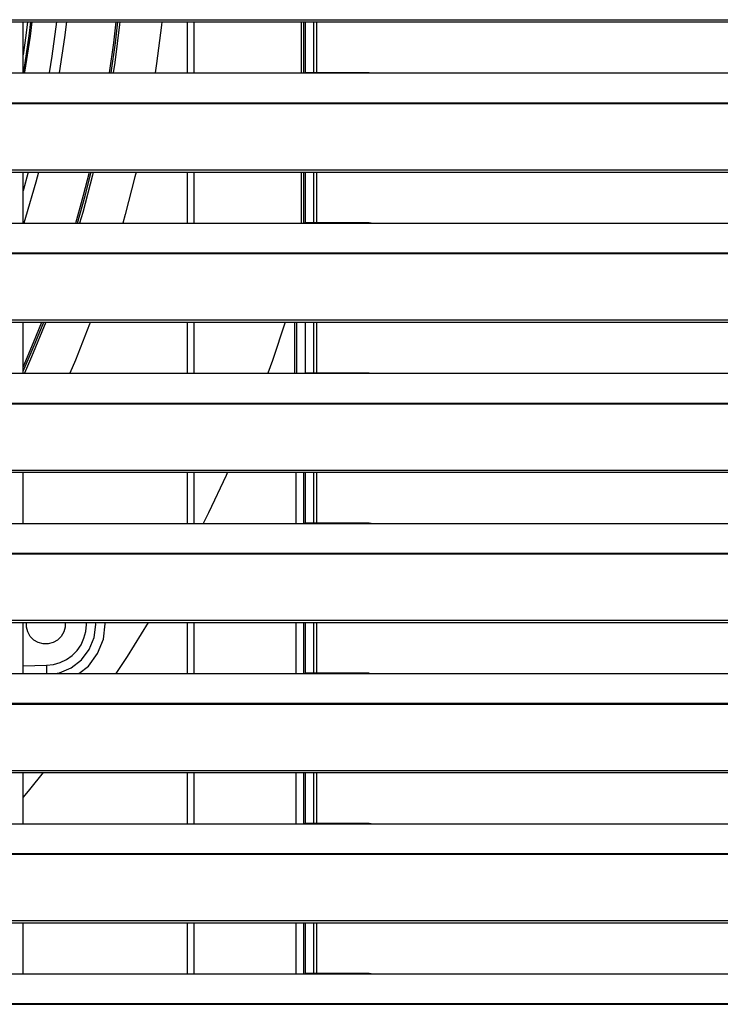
# Model space of a CAD drawing. Header units: millimetres. Extents: x 0 to 39025, y -31299 to 8400.
# Tile 161 of 256: x 7340 to 7545, y -9288 to -9000. Entities that reach past the tile are written whole.
import ezdxf

# ---------------------------------------------------------------- set-up
doc = ezdxf.new("R2010")
doc.units = ezdxf.units.MM

# ---------------------------------------------------------------- blocks, each defined once
blk = doc.blocks.new('*U53')
at = {"lineweight": 25}
for points in [[(7.21, 637.03), (7.21, 637.03), (1142.79, 637.03), (1142.79, 637.03)], [(7.21, 636.38), (7.21, 636.38), (1142.79, 636.38), (1142.79, 636.38)], [(737, 621.42), (737, 621.42), (737, 636.38), (737, 636.38)], [(785, 636.38), (785, 636.38), (785, 621.42), (785, 621.42)], [(787, 636.38), (787, 636.38), (787, 621.42), (787, 621.42)], [(819.2, 621.47), (819.2, 621.47), (819.2, 636.38), (819.2, 636.38)], [(819.5, 636.38), (819.5, 636.38), (819.5, 621.47), (819.5, 621.47)], [(822, 636.38), (822, 636.38), (822, 621.5), (822, 621.5)], [(823, 621.5), (823, 621.5), (823, 636.38), (823, 636.38)], [(247, 621.42), (247, 621.42), (818, 621.42), (818, 621.42)], [(818, 621.42), (818, 621.42), (840, 621.42), (840, 621.42)], [(838.31, 621.5), (838.31, 621.5), (819.65, 621.5), (819.65, 621.5)], [(840, 621.42), (840, 621.42), (1108, 621.42), (1108, 621.42)], [(16.21, 612.7), (16.21, 612.7), (1133.33, 612.7), (1133.33, 612.7)], [(16.21, 612.48), (16.21, 612.48), (1133.33, 612.48), (1133.33, 612.48)], [(7.21, 593.06), (7.21, 593.06), (1142.79, 593.06), (1142.79, 593.06)], [(7.21, 592.4), (7.21, 592.4), (1142.79, 592.4), (1142.79, 592.4)], [(737, 577.44), (737, 577.44), (737, 592.4), (737, 592.4)], [(738.47, 592.4), (738.47, 592.4), (737, 586.91), (737, 586.91)], [(785, 592.4), (785, 592.4), (785, 577.44), (785, 577.44)], [(787, 592.4), (787, 592.4), (787, 577.44), (787, 577.44)], [(818.5, 577.46), (818.5, 577.46), (818.5, 592.4), (818.5, 592.4)], [(819.2, 577.49), (819.2, 577.49), (819.2, 592.4), (819.2, 592.4)], [(819.5, 592.4), (819.5, 592.4), (819.5, 577.5), (819.5, 577.5)], [(822, 592.4), (822, 592.4), (822, 577.52), (822, 577.52)], [(823, 577.52), (823, 577.52), (823, 592.4), (823, 592.4)], [(247, 577.44), (247, 577.44), (818, 577.44), (818, 577.44)], [(818, 577.44), (818, 577.44), (840, 577.44), (840, 577.44)], [(838.31, 577.52), (838.31, 577.52), (819.65, 577.52), (819.65, 577.52)], [(840, 577.44), (840, 577.44), (1108, 577.44), (1108, 577.44)], [(16.21, 568.73), (16.21, 568.73), (1133.33, 568.73), (1133.33, 568.73)], [(16.21, 568.52), (16.21, 568.52), (1133.33, 568.52), (1133.33, 568.52)], [(7.21, 549.08), (7.21, 549.08), (1142.79, 549.08), (1142.79, 549.08)], [(7.21, 548.43), (7.21, 548.43), (1142.79, 548.43), (1142.79, 548.43)], [(737, 533.47), (737, 533.47), (737, 548.43), (737, 548.43)], [(785, 548.43), (785, 548.43), (785, 533.47), (785, 533.47)], [(787, 548.43), (787, 548.43), (787, 533.47), (787, 533.47)], [(819.5, 548.43), (819.5, 548.43), (819.5, 533.53), (819.5, 533.53)], [(822, 548.43), (822, 548.43), (822, 533.55), (822, 533.55)], [(823, 533.55), (823, 533.55), (823, 548.43), (823, 548.43)], [(838.31, 533.55), (838.31, 533.55), (819.65, 533.55), (819.65, 533.55)], [(247, 533.47), (247, 533.47), (818, 533.47), (818, 533.47)], [(818, 533.47), (818, 533.47), (840, 533.47), (840, 533.47)], [(840, 533.47), (840, 533.47), (1108, 533.47), (1108, 533.47)], [(16.21, 524.76), (16.21, 524.76), (1133.33, 524.76), (1133.33, 524.76)], [(16.21, 524.54), (16.21, 524.54), (1133.33, 524.54), (1133.33, 524.54)], [(7.21, 505.11), (7.21, 505.11), (1142.79, 505.11), (1142.79, 505.11)], [(7.21, 504.46), (7.21, 504.46), (1142.79, 504.46), (1142.79, 504.46)], [(737, 489.49), (737, 489.49), (737, 504.46), (737, 504.46)], [(785, 504.46), (785, 504.46), (785, 489.49), (785, 489.49)], [(787, 504.46), (787, 504.46), (787, 489.49), (787, 489.49)], [(816.9, 489.49), (816.9, 489.49), (816.9, 504.46), (816.9, 504.46)], [(819.2, 489.55), (819.2, 489.55), (819.2, 504.46), (819.2, 504.46)], [(819.5, 504.46), (819.5, 504.46), (819.5, 489.55), (819.5, 489.55)], [(822, 504.46), (822, 504.46), (822, 489.57), (822, 489.57)], [(823, 489.57), (823, 489.57), (823, 504.46), (823, 504.46)], [(247, 489.49), (247, 489.49), (818, 489.49), (818, 489.49)], [(818, 489.49), (818, 489.49), (840, 489.49), (840, 489.49)], [(838.31, 489.57), (838.31, 489.57), (819.65, 489.57), (819.65, 489.57)], [(840, 489.49), (840, 489.49), (1108, 489.49), (1108, 489.49)], [(16.21, 480.78), (16.21, 480.78), (1133.33, 480.78), (1133.33, 480.78)], [(16.21, 480.56), (16.21, 480.56), (1133.33, 480.56), (1133.33, 480.56)], [(7.21, 461.13), (7.21, 461.13), (1142.79, 461.13), (1142.79, 461.13)], [(7.21, 460.48), (7.21, 460.48), (1142.79, 460.48), (1142.79, 460.48)], [(737, 445.52), (737, 445.52), (737, 460.48), (737, 460.48)], [(785, 460.48), (785, 460.48), (785, 445.52), (785, 445.52)], [(787, 460.48), (787, 460.48), (787, 445.52), (787, 445.52)], [(816.9, 445.52), (816.9, 445.52), (816.9, 460.48), (816.9, 460.48)], [(819.2, 445.57), (819.2, 445.57), (819.2, 460.48), (819.2, 460.48)], [(819.5, 460.48), (819.5, 460.48), (819.5, 445.57), (819.5, 445.57)], [(822, 460.48), (822, 460.48), (822, 445.6), (822, 445.6)], [(823, 445.6), (823, 445.6), (823, 460.48), (823, 460.48)], [(737, 447.82), (737, 447.82), (743.82, 447.94), (743.82, 447.94)], [(247, 445.52), (247, 445.52), (818, 445.52), (818, 445.52)], [(818, 445.52), (818, 445.52), (840, 445.52), (840, 445.52)], [(838.31, 445.6), (838.31, 445.6), (819.65, 445.6), (819.65, 445.6)], [(840, 445.52), (840, 445.52), (1108, 445.52), (1108, 445.52)], [(16.21, 436.81), (16.21, 436.81), (1133.33, 436.81), (1133.33, 436.81)], [(16.21, 436.59), (16.21, 436.59), (1133.33, 436.59), (1133.33, 436.59)], [(7.21, 417.16), (7.21, 417.16), (1142.79, 417.16), (1142.79, 417.16)], [(7.21, 416.51), (7.21, 416.51), (1142.79, 416.51), (1142.79, 416.51)], [(737, 401.55), (737, 401.55), (737, 416.51), (737, 416.51)], [(785, 416.51), (785, 416.51), (785, 401.55), (785, 401.55)], [(787, 416.51), (787, 416.51), (787, 401.55), (787, 401.55)], [(816.9, 401.55), (816.9, 401.55), (816.9, 416.51), (816.9, 416.51)], [(819.2, 401.6), (819.2, 401.6), (819.2, 416.51), (819.2, 416.51)], [(819.5, 416.51), (819.5, 416.51), (819.5, 401.6), (819.5, 401.6)], [(822, 416.51), (822, 416.51), (822, 401.63), (822, 401.63)], [(823, 401.63), (823, 401.63), (823, 416.51), (823, 416.51)], [(247, 401.55), (247, 401.55), (818, 401.55), (818, 401.55)], [(818, 401.55), (818, 401.55), (840, 401.55), (840, 401.55)], [(838.31, 401.63), (838.31, 401.63), (819.65, 401.63), (819.65, 401.63)], [(840, 401.55), (840, 401.55), (1108, 401.55), (1108, 401.55)], [(16.21, 392.83), (16.21, 392.83), (1133.33, 392.83), (1133.33, 392.83)], [(16.21, 392.61), (16.21, 392.61), (1133.33, 392.61), (1133.33, 392.61)], [(7.21, 373.19), (7.21, 373.19), (1142.79, 373.19), (1142.79, 373.19)], [(7.21, 372.53), (7.21, 372.53), (1142.79, 372.53), (1142.79, 372.53)], [(737, 357.57), (737, 357.57), (737, 372.53), (737, 372.53)], [(785, 372.53), (785, 372.53), (785, 357.57), (785, 357.57)], [(787, 372.53), (787, 372.53), (787, 357.57), (787, 357.57)], [(816.9, 357.57), (816.9, 357.57), (816.9, 372.53), (816.9, 372.53)], [(819.2, 357.62), (819.2, 357.62), (819.2, 372.53), (819.2, 372.53)], [(819.5, 372.53), (819.5, 372.53), (819.5, 357.63), (819.5, 357.63)], [(822, 372.53), (822, 372.53), (822, 357.65), (822, 357.65)], [(823, 357.65), (823, 357.65), (823, 372.53), (823, 372.53)], [(838.31, 357.65), (838.31, 357.65), (819.65, 357.65), (819.65, 357.65)], [(247, 357.57), (247, 357.57), (818, 357.57), (818, 357.57)], [(818, 357.57), (818, 357.57), (840, 357.57), (840, 357.57)], [(840, 357.57), (840, 357.57), (1108, 357.57), (1108, 357.57)], [(16.21, 348.87), (16.21, 348.87), (1133.33, 348.87), (1133.33, 348.87)], [(16.21, 348.65), (16.21, 348.65), (1133.33, 348.65), (1133.33, 348.65)]]:
    blk.add_open_spline(points, degree=3, dxfattribs=at)
for points, knots in [([(738.31, 636.38), (738.31, 636.38), (737.81, 632.4), (737.81, 632.4), (737.81, 632.4), (737, 626.75), (737, 626.75)], [0, 0, 0, 0, 1, 1, 1, 2, 2, 2, 2]), ([(739.2, 636.38), (739.2, 636.38), (738.69, 632.28), (738.69, 632.28), (738.69, 632.28), (737.09, 621.72), (737.09, 621.72), (737.09, 621.72), (737.04, 621.42), (737.04, 621.42)], [0, 0, 0, 0, 1, 1, 1, 2, 2, 2, 3, 3, 3, 3]), ([(739.55, 636.38), (739.55, 636.38), (739.02, 632.24), (739.02, 632.24), (739.02, 632.24), (737.43, 621.67), (737.43, 621.67), (737.43, 621.67), (737.38, 621.42), (737.38, 621.42)], [0, 0, 0, 0, 1, 1, 1, 2, 2, 2, 3, 3, 3, 3]), ([(746.73, 636.38), (746.73, 636.38), (745.39, 626.38), (745.39, 626.38), (745.39, 626.38), (744.61, 621.42), (744.61, 621.42)], [0, 0, 0, 0, 1, 1, 1, 2, 2, 2, 2]), ([(749.65, 636.38), (749.65, 636.38), (749.07, 631.81), (749.07, 631.81), (749.07, 631.81), (747.55, 621.42), (747.55, 621.42)], [0, 0, 0, 0, 1, 1, 1, 2, 2, 2, 2]), ([(762.23, 621.42), (762.23, 621.42), (763.5, 630.29), (763.5, 630.29), (763.5, 630.29), (764.24, 636.38), (764.24, 636.38)], [0, 0, 0, 0, 1, 1, 1, 2, 2, 2, 2]), ([(762.74, 621.42), (762.74, 621.42), (764, 630.23), (764, 630.23), (764, 630.23), (764.74, 636.38), (764.74, 636.38)], [0, 0, 0, 0, 1, 1, 1, 2, 2, 2, 2]), ([(765.33, 636.38), (765.33, 636.38), (765.25, 635.64), (765.25, 635.64), (765.25, 635.64), (763.8, 624.5), (763.8, 624.5), (763.8, 624.5), (763.33, 621.42), (763.33, 621.42)], [0, 0, 0, 0, 1, 1, 1, 2, 2, 2, 3, 3, 3, 3]), ([(777.58, 636.38), (777.58, 636.38), (777.47, 635.43), (777.47, 635.43), (777.47, 635.43), (776.06, 624.23), (776.06, 624.23), (776.06, 624.23), (775.65, 621.42), (775.65, 621.42)], [0, 0, 0, 0, 1, 1, 1, 2, 2, 2, 3, 3, 3, 3]), ([(818.5, 621.44), (818.5, 621.44), (818.5, 627.98), (818.5, 627.98), (818.5, 627.98), (818.5, 636.38), (818.5, 636.38)], [0, 0, 0, 0, 1, 1, 1, 2, 2, 2, 2]), ([(818, 621.42), (818, 621.42), (819.12, 621.47), (819.12, 621.47), (819.12, 621.47), (819.65, 621.47), (819.65, 621.47)], [0, 0, 0, 0, 1, 1, 1, 2, 2, 2, 2]), ([(838.31, 621.48), (838.31, 621.48), (838.84, 621.47), (838.84, 621.47), (838.84, 621.47), (840, 621.42), (840, 621.42)], [0, 0, 0, 0, 1, 1, 1, 2, 2, 2, 2]), ([(741.47, 592.4), (741.47, 592.4), (740.7, 589.46), (740.7, 589.46), (740.7, 589.46), (737.74, 579.07), (737.74, 579.07), (737.74, 579.07), (737.25, 577.44), (737.25, 577.44)], [0, 0, 0, 0, 1, 1, 1, 2, 2, 2, 3, 3, 3, 3]), ([(752.4, 577.44), (752.4, 577.44), (754.68, 585.61), (754.68, 585.61), (754.68, 585.61), (756.42, 592.4), (756.42, 592.4)], [0, 0, 0, 0, 1, 1, 1, 2, 2, 2, 2]), ([(752.91, 577.44), (752.91, 577.44), (755.16, 585.48), (755.16, 585.48), (755.16, 585.48), (756.93, 592.4), (756.93, 592.4)], [0, 0, 0, 0, 1, 1, 1, 2, 2, 2, 2]), ([(757.54, 592.4), (757.54, 592.4), (757.3, 591.45), (757.3, 591.45), (757.3, 591.45), (754.43, 580.59), (754.43, 580.59), (754.43, 580.59), (753.53, 577.44), (753.53, 577.44)], [0, 0, 0, 0, 1, 1, 1, 2, 2, 2, 3, 3, 3, 3]), ([(770.06, 592.4), (770.06, 592.4), (769.72, 590.96), (769.72, 590.96), (769.72, 590.96), (766.91, 580.02), (766.91, 580.02), (766.91, 580.02), (766.19, 577.44), (766.19, 577.44)], [0, 0, 0, 0, 1, 1, 1, 2, 2, 2, 3, 3, 3, 3]), ([(818, 577.44), (818, 577.44), (819.12, 577.49), (819.12, 577.49), (819.12, 577.49), (819.65, 577.5), (819.65, 577.5)], [0, 0, 0, 0, 1, 1, 1, 2, 2, 2, 2]), ([(838.31, 577.5), (838.31, 577.5), (838.84, 577.5), (838.84, 577.5), (838.84, 577.5), (840, 577.44), (840, 577.44)], [0, 0, 0, 0, 1, 1, 1, 2, 2, 2, 2]), ([(737, 534.06), (737, 534.06), (740.54, 542.3), (740.54, 542.3), (740.54, 542.3), (743.01, 548.43), (743.01, 548.43)], [0, 0, 0, 0, 1, 1, 1, 2, 2, 2, 2]), ([(737, 535.29), (737, 535.29), (740.07, 542.49), (740.07, 542.49), (740.07, 542.49), (742.47, 548.43), (742.47, 548.43)], [0, 0, 0, 0, 1, 1, 1, 2, 2, 2, 2]), ([(743.63, 548.43), (743.63, 548.43), (739.48, 538.27), (739.48, 538.27), (739.48, 538.27), (737.38, 533.47), (737.38, 533.47)], [0, 0, 0, 0, 1, 1, 1, 2, 2, 2, 2]), ([(756.68, 548.43), (756.68, 548.43), (756.45, 547.82), (756.45, 547.82), (756.45, 547.82), (752.3, 537.33), (752.3, 537.33), (752.3, 537.33), (750.67, 533.47), (750.67, 533.47)], [0, 0, 0, 0, 1, 1, 1, 2, 2, 2, 3, 3, 3, 3]), ([(813.72, 548.43), (813.72, 548.43), (809.94, 537.2), (809.94, 537.2), (809.94, 537.2), (808.6, 533.47), (808.6, 533.47)], [0, 0, 0, 0, 1, 1, 1, 2, 2, 2, 2]), ([(816.5, 541.31), (816.5, 541.31), (816.5, 543.8), (816.5, 543.8), (816.5, 543.8), (816.5, 546.29), (816.5, 546.29), (816.5, 546.29), (816.5, 548.43), (816.5, 548.43)], [0, 0, 0, 0, 1, 1, 1, 2, 2, 2, 3, 3, 3, 3]), ([(817, 548.43), (817, 548.43), (817, 546.24), (817, 546.24), (817, 546.24), (817, 543.74), (817, 543.74), (817, 543.74), (817, 541.23), (817, 541.23)], [0, 0, 0, 0, 1, 1, 1, 2, 2, 2, 3, 3, 3, 3]), ([(816.5, 533.47), (816.5, 533.47), (816.5, 534.41), (816.5, 534.41), (816.5, 534.41), (816.5, 536.57), (816.5, 536.57), (816.5, 536.57), (816.5, 538.89), (816.5, 538.89), (816.5, 538.89), (816.5, 541.31), (816.5, 541.31)], [0, 0, 0, 0, 1, 1, 1, 2, 2, 2, 3, 3, 3, 4, 4, 4, 4]), ([(817, 541.23), (817, 541.23), (817, 538.79), (817, 538.79), (817, 538.79), (817, 536.45), (817, 536.45), (817, 536.45), (817, 534.27), (817, 534.27), (817, 534.27), (817, 533.47), (817, 533.47)], [0, 0, 0, 0, 1, 1, 1, 2, 2, 2, 3, 3, 3, 4, 4, 4, 4]), ([(818, 533.47), (818, 533.47), (819.12, 533.52), (819.12, 533.52), (819.12, 533.52), (819.65, 533.53), (819.65, 533.53)], [0, 0, 0, 0, 1, 1, 1, 2, 2, 2, 2]), ([(838.31, 533.53), (838.31, 533.53), (838.84, 533.53), (838.84, 533.53), (838.84, 533.53), (840, 533.47), (840, 533.47)], [0, 0, 0, 0, 1, 1, 1, 2, 2, 2, 2]), ([(796.79, 504.46), (796.79, 504.46), (796.38, 503.55), (796.38, 503.55), (796.38, 503.55), (791.21, 492.61), (791.21, 492.61), (791.21, 492.61), (789.67, 489.49), (789.67, 489.49)], [0, 0, 0, 0, 1, 1, 1, 2, 2, 2, 3, 3, 3, 3]), ([(818, 489.49), (818, 489.49), (819.12, 489.55), (819.12, 489.55), (819.12, 489.55), (819.65, 489.55), (819.65, 489.55)], [0, 0, 0, 0, 1, 1, 1, 2, 2, 2, 2]), ([(838.31, 489.56), (838.31, 489.56), (838.84, 489.55), (838.84, 489.55), (838.84, 489.55), (840, 489.49), (840, 489.49)], [0, 0, 0, 0, 1, 1, 1, 2, 2, 2, 2]), ([(741.43, 454.61), (741.43, 454.61), (740.14, 455.35), (740.14, 455.35), (740.14, 455.35), (739.09, 456.41), (739.09, 456.41), (739.09, 456.41), (738.35, 457.71), (738.35, 457.71), (738.35, 457.71), (737.96, 459.15), (737.96, 459.15), (737.96, 459.15), (737.94, 460.48), (737.94, 460.48)], [0, 0, 0, 0, 1, 1, 1, 2, 2, 2, 3, 3, 3, 4, 4, 4, 5, 5, 5, 5]), ([(749.29, 460.48), (749.29, 460.48), (749.27, 459.15), (749.27, 459.15), (749.27, 459.15), (748.88, 457.71), (748.88, 457.71), (748.88, 457.71), (748.14, 456.41), (748.14, 456.41), (748.14, 456.41), (747.09, 455.35), (747.09, 455.35), (747.09, 455.35), (745.79, 454.61), (745.79, 454.61), (745.79, 454.61), (744.36, 454.22), (744.36, 454.22), (744.36, 454.22), (742.87, 454.22), (742.87, 454.22), (742.87, 454.22), (741.43, 454.61), (741.43, 454.61)], [0, 0, 0, 0, 1, 1, 1, 2, 2, 2, 3, 3, 3, 4, 4, 4, 5, 5, 5, 6, 6, 6, 7, 7, 7, 8, 8, 8, 8]), ([(743.82, 447.94), (743.82, 447.94), (745.86, 448.16), (745.86, 448.16), (745.86, 448.16), (747.83, 448.72), (747.83, 448.72), (747.83, 448.72), (749.68, 449.61), (749.68, 449.61), (749.68, 449.61), (751.35, 450.82), (751.35, 450.82), (751.35, 450.82), (752.79, 452.28), (752.79, 452.28), (752.79, 452.28), (753.96, 453.98), (753.96, 453.98), (753.96, 453.98), (754.81, 455.85), (754.81, 455.85), (754.81, 455.85), (755.34, 457.84), (755.34, 457.84), (755.34, 457.84), (755.52, 459.9), (755.52, 459.9), (755.52, 459.9), (755.5, 460.48), (755.5, 460.48)], [0, 0, 0, 0, 1, 1, 1, 2, 2, 2, 3, 3, 3, 4, 4, 4, 5, 5, 5, 6, 6, 6, 7, 7, 7, 8, 8, 8, 9, 9, 9, 10, 10, 10, 10]), ([(746.24, 445.52), (746.24, 445.52), (747.61, 445.72), (747.61, 445.72), (747.61, 445.72), (751.09, 447.22), (751.09, 447.22), (751.09, 447.22), (754.07, 449.56), (754.07, 449.56), (754.07, 449.56), (756.36, 452.59), (756.36, 452.59), (756.36, 452.59), (757.79, 456.11), (757.79, 456.11), (757.79, 456.11), (758.28, 459.88), (758.28, 459.88), (758.28, 459.88), (758.2, 460.48), (758.2, 460.48)], [0, 0, 0, 0, 1, 1, 1, 2, 2, 2, 3, 3, 3, 4, 4, 4, 5, 5, 5, 6, 6, 6, 7, 7, 7, 7]), ([(753.34, 445.52), (753.34, 445.52), (756.1, 447.71), (756.1, 447.71), (756.1, 447.71), (758.81, 451.36), (758.81, 451.36), (758.81, 451.36), (760.49, 455.6), (760.49, 455.6), (760.49, 455.6), (761.01, 460.13), (761.01, 460.13), (761.01, 460.13), (760.96, 460.48), (760.96, 460.48)], [0, 0, 0, 0, 1, 1, 1, 2, 2, 2, 3, 3, 3, 4, 4, 4, 5, 5, 5, 5]), ([(773.64, 460.48), (773.64, 460.48), (767.41, 450.54), (767.41, 450.54), (767.41, 450.54), (764.12, 445.52), (764.12, 445.52)], [0, 0, 0, 0, 1, 1, 1, 2, 2, 2, 2]), ([(743.82, 447.94), (743.82, 447.94), (743.83, 447.52), (743.83, 447.52), (743.83, 447.52), (743.84, 447.1), (743.84, 447.1), (743.84, 447.1), (743.85, 446.7), (743.85, 446.7), (743.85, 446.7), (743.85, 446.32), (743.85, 446.32), (743.85, 446.32), (743.85, 445.97), (743.85, 445.97), (743.85, 445.97), (743.86, 445.67), (743.86, 445.67), (743.86, 445.67), (743.86, 445.52), (743.86, 445.52)], [0, 0, 0, 0, 1, 1, 1, 2, 2, 2, 3, 3, 3, 4, 4, 4, 5, 5, 5, 6, 6, 6, 7, 7, 7, 7]), ([(818, 445.52), (818, 445.52), (819.12, 445.57), (819.12, 445.57), (819.12, 445.57), (819.65, 445.57), (819.65, 445.57)], [0, 0, 0, 0, 1, 1, 1, 2, 2, 2, 2]), ([(838.31, 445.58), (838.31, 445.58), (838.84, 445.57), (838.84, 445.57), (838.84, 445.57), (840, 445.52), (840, 445.52)], [0, 0, 0, 0, 1, 1, 1, 2, 2, 2, 2]), ([(742.9, 416.51), (742.9, 416.51), (738.87, 411.56), (738.87, 411.56), (738.87, 411.56), (737, 409.31), (737, 409.31)], [0, 0, 0, 0, 1, 1, 1, 2, 2, 2, 2]), ([(818, 401.55), (818, 401.55), (819.12, 401.6), (819.12, 401.6), (819.12, 401.6), (819.65, 401.6), (819.65, 401.6)], [0, 0, 0, 0, 1, 1, 1, 2, 2, 2, 2]), ([(838.31, 401.61), (838.31, 401.61), (838.84, 401.6), (838.84, 401.6), (838.84, 401.6), (840, 401.55), (840, 401.55)], [0, 0, 0, 0, 1, 1, 1, 2, 2, 2, 2]), ([(818, 357.57), (818, 357.57), (819.12, 357.62), (819.12, 357.62), (819.12, 357.62), (819.65, 357.63), (819.65, 357.63)], [0, 0, 0, 0, 1, 1, 1, 2, 2, 2, 2]), ([(838.31, 357.63), (838.31, 357.63), (838.84, 357.63), (838.84, 357.63), (838.84, 357.63), (840, 357.57), (840, 357.57)], [0, 0, 0, 0, 1, 1, 1, 2, 2, 2, 2])]:
    blk.add_open_spline(points, degree=3, knots=knots, dxfattribs=at)

msp = doc.modelspace()

# ---------------------------------------------------------------- block references
at = {"color": 1}
msp.add_blockref('*U53', (6603.64, -9637.01), dxfattribs=at)

doc.saveas('drawing.dxf')
